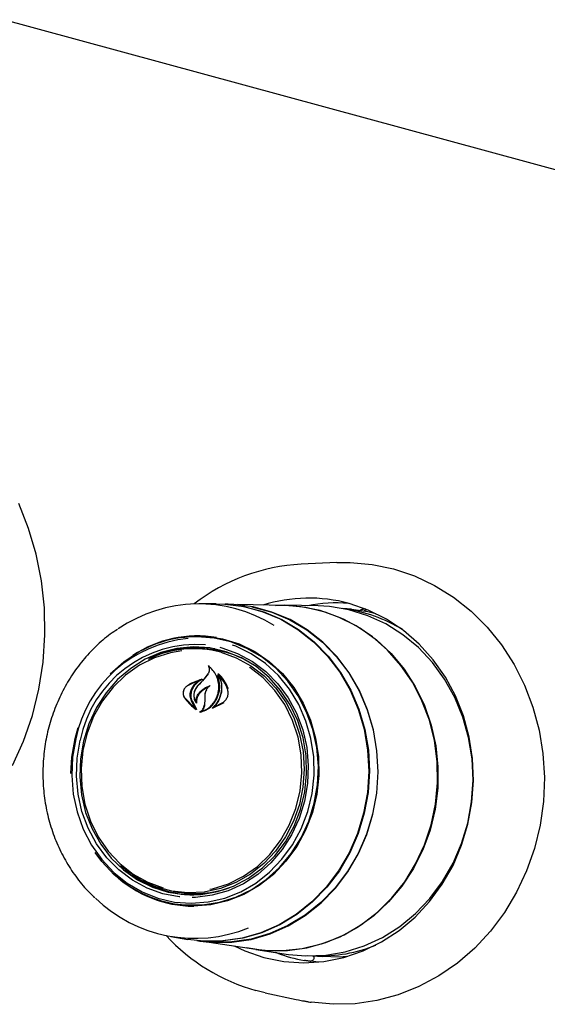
# Model space of a CAD drawing. Header units: inches. Extents: x 36 to 211, y 21 to 146.
# Tile 45 of 53: x 174.33 to 176.21, y 123.2 to 126.72. Entities that reach past the tile are written whole.
import ezdxf

# ---------------------------------------------------------------- set-up
doc = ezdxf.new("R2010")
doc.units = ezdxf.units.IN
doc.header["$LTSCALE"] = 16
doc.header["$MEASUREMENT"] = 0

msp = doc.modelspace()

# ---------------------------------------------------------------- linework, layer by layer
at = {"color": 7, "linetype": 'Continuous', "lineweight": 25}
for p, q in [((157.944, 131.1528), (178.9248, 125.4507)), ((175.4582, 124.7781), (175.3318, 124.7724)), ((175.0287, 124.6309), (174.9669, 124.6307)), ((175.0714, 124.6297), (175.0607, 124.6299)), ((175.2736, 124.6246), (175.1046, 124.628)), ((175.3918, 124.6234), (175.2738, 124.6257)), ((175.5107, 124.6115), (175.4805, 124.6141)), ((175.5637, 124.6086), (175.5566, 124.6056)), ((174.9603, 124.5132), (174.9543, 124.5132)), ((174.9638, 124.4711), (174.9486, 124.4711)), ((175.0042, 124.4075), (175.0009, 124.4078)), ((175.0025, 124.4077), (175.0016, 124.4093)), ((174.9705, 124.3597), (174.9235, 124.337)), ((174.9491, 124.3413), (174.9705, 124.3597)), ((174.9726, 124.3595), (174.9705, 124.3597)), ((174.9776, 124.3622), (174.9715, 124.3596)), ((174.9992, 124.3807), (174.985, 124.3629)), ((174.9864, 124.3636), (175.0008, 124.3811)), ((175.0388, 124.3767), (175.0359, 124.3769)), ((174.915, 124.2969), (174.9552, 124.2568)), ((174.9874, 124.2907), (174.9872, 124.271)), ((174.988, 124.3068), (174.9874, 124.2907)), ((174.9552, 124.2568), (174.9405, 124.2838)), ((174.9422, 124.2844), (174.958, 124.255)), ((174.9555, 124.2567), (174.9552, 124.2568)), ((174.9573, 124.2793), (174.9567, 124.2793)), ((175.0158, 124.2581), (175.0565, 124.279)), ((175.0178, 124.2604), (175.0546, 124.2801)), ((175.0184, 124.2603), (175.0178, 124.2604)), ((174.9743, 124.2464), (174.9741, 124.2464)), ((174.525, 124.1498), (174.5363, 124.1898)), ((174.8755, 123.6045), (174.8905, 123.6019)), ((174.874, 123.562), (174.8799, 123.5609)), ((174.8667, 123.444), (174.9277, 123.4335)), ((174.9594, 123.4291), (174.97, 123.4275)), ((175.003, 123.4237), (175.1702, 123.3986)), ((175.1702, 123.3975), (175.2869, 123.38)), ((175.3557, 123.3761), (175.4061, 123.3718)), ((175.3928, 123.3526), (175.3657, 123.3557)), ((175.2028, 123.2432), (175.1701, 123.2512)), ((175.2028, 123.2432), (175.3133, 123.2193))]:
    msp.add_line(p, q, dxfattribs=at)
at = {"color": 7, "linetype": 'Continuous', "lineweight": 25, "flags": 128}
for points in [[(174.3023, 124.0535), (174.3415, 124.1414), (174.3728, 124.2328), (174.3961, 124.327), (174.4111, 124.423), (174.4176, 124.5201), (174.4157, 124.6172), (174.4052, 124.7135), (174.3864, 124.8082), (174.3594, 124.9003), (174.3243, 124.9891)], [(175.4582, 124.7781), (175.5069, 124.7785), (175.5848, 124.7716), (175.6614, 124.7556), (175.7358, 124.7306), (175.8072, 124.6969), (175.8747, 124.6549), (175.9376, 124.605), (175.995, 124.548), (176.0464, 124.4844), (176.0911, 124.415), (176.1286, 124.3406), (176.1584, 124.2621), (176.1802, 124.1804), (176.1938, 124.0965), (176.199, 124.0113), (176.1957, 123.9258), (176.1839, 123.8411), (176.1639, 123.7582), (176.1357, 123.678), (176.0999, 123.6015), (176.0567, 123.5295), (176.0067, 123.4629), (175.9506, 123.4025), (175.8888, 123.3491), (175.8222, 123.3031), (175.7516, 123.2652), (175.6777, 123.2358), (175.6015, 123.2153), (175.5239, 123.2039), (175.4457, 123.2017), (175.3678, 123.2088), (175.3678, 123.2088)], [(175.0287, 124.6309), (175.0596, 124.63), (175.1283, 124.6211), (175.1952, 124.6029), (175.2594, 124.5757), (175.3198, 124.5398), (175.3756, 124.4959), (175.4257, 124.4446), (175.4695, 124.3867), (175.5062, 124.3232), (175.5352, 124.255), (175.5562, 124.1833), (175.5687, 124.1091), (175.5726, 124.0336), (175.5678, 123.9581), (175.5544, 123.8837), (175.5325, 123.8116), (175.5027, 123.7428), (175.4652, 123.6786), (175.4207, 123.62), (175.3699, 123.5677), (175.3136, 123.5227), (175.2528, 123.4857), (175.1882, 123.4573), (175.1211, 123.4379), (175.0523, 123.4278), (174.9831, 123.4271), (174.9277, 123.4335)], [(175.126, 124.6216), (175.1309, 124.6206), (175.1978, 124.6025), (175.262, 124.5752), (175.3224, 124.5394), (175.3781, 124.4954), (175.4282, 124.4441), (175.472, 124.3863), (175.5087, 124.3228), (175.5377, 124.2547), (175.5587, 124.183), (175.5712, 124.1088), (175.5751, 124.0334), (175.5703, 123.9579), (175.5568, 123.8835), (175.535, 123.8114), (175.5051, 123.7427), (175.4677, 123.6786), (175.4232, 123.6199), (175.3725, 123.5677), (175.3162, 123.5227), (175.2554, 123.4858), (175.1908, 123.4573), (175.1237, 123.4379), (175.055, 123.4278), (175.0262, 123.4264)], [(175.5876, 123.8806), (175.6011, 123.9552), (175.6059, 124.031), (175.602, 124.1066), (175.5894, 124.181), (175.5684, 124.2529), (175.5393, 124.3213), (175.5025, 124.385), (175.4586, 124.443), (175.4083, 124.4944), (175.3524, 124.5385), (175.2918, 124.5745), (175.2274, 124.6018), (175.1603, 124.62), (175.0915, 124.6289), (175.0714, 124.6297)], [(175.0926, 123.4102), (175.1304, 123.3927), (175.1987, 123.3693), (175.2692, 123.355), (175.3409, 123.3502), (175.4127, 123.3548), (175.4836, 123.3689), (175.5526, 123.3922), (175.6186, 123.4243), (175.6808, 123.4649), (175.7381, 123.5133), (175.7897, 123.5688), (175.835, 123.6305), (175.8732, 123.6977), (175.9038, 123.7693), (175.9263, 123.8443), (175.9404, 123.9216), (175.9459, 124), (175.9427, 124.0784), (175.9309, 124.1557), (175.9107, 124.2307), (175.8822, 124.3024), (175.846, 124.3697), (175.8026, 124.4316), (175.7526, 124.4872), (175.6967, 124.5357), (175.6358, 124.5765), (175.5707, 124.6088), (175.5025, 124.6323), (175.5025, 124.6323)], [(175.2402, 124.6253), (175.2791, 124.6256), (175.3482, 124.6189), (175.416, 124.6029), (175.4813, 124.5779), (175.5432, 124.5442), (175.6007, 124.5025), (175.6529, 124.4533), (175.6992, 124.3973), (175.7387, 124.3355), (175.7709, 124.2687), (175.7952, 124.1979), (175.8114, 124.1243), (175.8192, 124.049), (175.8184, 123.973), (175.809, 123.8976), (175.7913, 123.8238), (175.7654, 123.7529), (175.7318, 123.6859), (175.691, 123.6237), (175.6436, 123.5674), (175.5903, 123.5177), (175.5319, 123.4756), (175.4693, 123.4415), (175.4034, 123.416), (175.3353, 123.3994), (175.266, 123.3922), (175.1966, 123.3942), (175.1371, 123.4036)], [(175.1554, 124.6198), (175.1599, 124.619), (175.2269, 124.6008), (175.2912, 124.5735), (175.3517, 124.5376), (175.4074, 124.4936), (175.4576, 124.4422), (175.5014, 124.3843), (175.5382, 124.3207), (175.5673, 124.2525), (175.5882, 124.1807), (175.6008, 124.1065), (175.6047, 124.031), (175.5999, 123.9554), (175.5864, 123.8809)], [(175.1702, 123.3986), (175.2138, 123.394), (175.2832, 123.3942), (175.3522, 123.4038), (175.4197, 123.4226), (175.4847, 123.4502), (175.5462, 123.4863), (175.6033, 123.5303), (175.6552, 123.5816), (175.7009, 123.6394), (175.7399, 123.7028), (175.7716, 123.7708), (175.7954, 123.8424), (175.811, 123.9165), (175.8182, 123.992), (175.8169, 124.0678), (175.807, 124.1427), (175.7888, 124.2156), (175.7625, 124.2853), (175.7285, 124.3508), (175.6873, 124.4112), (175.6396, 124.4655), (175.586, 124.5128), (175.5274, 124.5525), (175.4647, 124.5839), (175.3988, 124.6067)], [(175.3988, 124.6067), (175.3308, 124.6203), (175.2736, 124.6246)], [(175.9257, 123.8487), (175.9394, 123.9243), (175.9446, 124.0011), (175.941, 124.0778), (175.9289, 124.1534), (175.9084, 124.2266), (175.8797, 124.2963), (175.8433, 124.3616), (175.7998, 124.4213), (175.7499, 124.4747), (175.6942, 124.5208), (175.6336, 124.559), (175.5691, 124.5887), (175.5017, 124.6095), (175.4323, 124.6211), (175.3918, 124.6234)], [(175.5107, 124.6115), (175.5697, 124.6031), (175.5978, 124.5966)], [(174.6508, 124.3807), (174.6509, 124.3809), (174.6986, 124.4242), (174.7513, 124.46), (174.8079, 124.4874), (174.8674, 124.5061), (174.9285, 124.5156), (174.9901, 124.5157), (175.051, 124.5064), (175.11, 124.4879), (175.1659, 124.4606), (175.2177, 124.425), (175.2644, 124.3819), (175.3049, 124.3319), (175.3387, 124.2761), (175.365, 124.2157), (175.3832, 124.1517), (175.3931, 124.0854), (175.3944, 124.0182), (175.3871, 123.9512), (175.3714, 123.8859), (175.3475, 123.8234), (175.316, 123.7651), (175.2774, 123.712), (175.2325, 123.6651), (175.1822, 123.6255), (175.1274, 123.5938), (175.0692, 123.5707), (175.0088, 123.5566), (174.9473, 123.5518), (174.8859, 123.5564), (174.8258, 123.5703), (174.7682, 123.5932), (174.7142, 123.6247), (174.6649, 123.6642), (174.6211, 123.7109), (174.597, 123.7434)], [(175.3784, 123.919), (175.3898, 123.9848), (175.3928, 124.0516), (175.3873, 124.1181), (175.3733, 124.1829), (175.3511, 124.2448), (175.3213, 124.3027), (175.2843, 124.3553), (175.2408, 124.4016), (175.1919, 124.4408), (175.1382, 124.4721), (175.0811, 124.4949), (175.0214, 124.5087), (174.9604, 124.5132), (174.9603, 124.5132)], [(174.5273, 124.1486), (174.516, 124.0837), (174.5131, 124.0178), (174.5185, 123.9522), (174.5323, 123.8882), (174.5542, 123.8271), (174.5836, 123.7701), (174.6201, 123.7182), (174.663, 123.6725), (174.7113, 123.6338), (174.7642, 123.6029), (174.8206, 123.5805), (174.8795, 123.5668), (174.9396, 123.5623), (174.9999, 123.567), (175.0591, 123.5808), (175.116, 123.6035), (175.1697, 123.6345), (175.219, 123.6733), (175.263, 123.7192), (175.3008, 123.7712), (175.3317, 123.8284), (175.355, 123.8896), (175.3704, 123.9536), (175.3775, 124.0191), (175.3763, 124.085), (175.3666, 124.15), (175.3487, 124.2126), (175.323, 124.2719), (175.2899, 124.3265), (175.2502, 124.3754), (175.2045, 124.4177), (175.1538, 124.4526), (175.099, 124.4793), (175.0872, 124.4838)], [(174.5549, 124.1413), (174.544, 124.0776), (174.5417, 124.013), (174.5481, 123.9489), (174.5629, 123.8867), (174.5859, 123.8275), (174.6166, 123.7728), (174.6543, 123.7237), (174.6982, 123.6812), (174.7475, 123.6463), (174.8009, 123.6196), (174.8575, 123.6018), (174.916, 123.5932), (174.9751, 123.5941), (175.0336, 123.6043), (175.0902, 123.6237), (175.1438, 123.6519), (175.1932, 123.6882), (175.2373, 123.7319), (175.2752, 123.7821), (175.3061, 123.8376), (175.3294, 123.8974), (175.3444, 123.9601), (175.351, 124.0244), (175.349, 124.0889), (175.3384, 124.1523), (175.3195, 124.2131), (175.2925, 124.2702), (175.2583, 124.3222), (175.2173, 124.3681), (175.1706, 124.407), (175.1191, 124.4379), (175.064, 124.4602), (175.0063, 124.4734), (174.9473, 124.4773), (174.8884, 124.4717), (174.8306, 124.4569), (174.7754, 124.433), (174.7238, 124.4007), (174.6769, 124.3606), (174.6358, 124.3135), (174.6013, 124.2605), (174.5741, 124.2027), (174.5549, 124.1413)], [(174.9057, 124.4635), (174.8656, 124.4566), (174.8088, 124.4388), (174.755, 124.412), (174.7052, 124.3768), (174.6608, 124.3339), (174.6225, 124.2843), (174.5914, 124.2292), (174.5681, 124.1698), (174.553, 124.1074), (174.5467, 124.0433), (174.5491, 123.9791), (174.5603, 123.9162), (174.5799, 123.8559), (174.6076, 123.7996), (174.6428, 123.7486), (174.6846, 123.7039), (174.7321, 123.6667), (174.7842, 123.6378), (174.8398, 123.6177)], [(175.042, 124.4758), (175.049, 124.474), (175.1049, 124.4541), (175.1575, 124.4256), (175.2057, 124.3892), (175.2486, 124.3455), (175.2853, 124.2956), (175.315, 124.2403), (175.3371, 124.1809), (175.3513, 124.1185), (175.3571, 124.0544), (175.3545, 123.9899), (175.3436, 123.9264), (175.3245, 123.865), (175.2976, 123.8071), (175.2636, 123.7539), (175.223, 123.7064), (175.1767, 123.6655), (175.1257, 123.6322), (175.071, 123.6071), (175.0136, 123.5907), (174.9549, 123.5834), (174.9431, 123.583)], [(175.0451, 124.4583), (175.1001, 124.4385), (175.1519, 124.4101), (175.1992, 124.3738), (175.241, 124.3302), (175.2765, 124.2803), (175.3049, 124.2252), (175.3256, 124.1661), (175.3381, 124.1041), (175.3422, 124.0407), (175.3379, 123.9772), (175.3251, 123.9149), (175.3041, 123.8552), (175.2755, 123.7993), (175.2398, 123.7484), (175.1978, 123.7037), (175.1503, 123.666), (175.0985, 123.6362), (175.0433, 123.6148), (174.986, 123.6025), (174.9278, 123.5993), (174.8699, 123.6055), (174.8136, 123.6208), (174.76, 123.6449), (174.7104, 123.6774), (174.6875, 123.6964)], [(175.0056, 123.6121), (175.015, 123.6141), (175.0718, 123.6319), (175.1257, 123.6588), (175.1754, 123.694), (175.2199, 123.7369), (175.2581, 123.7864), (175.2893, 123.8415), (175.3126, 123.901), (175.3276, 123.9634), (175.334, 124.0274), (175.3315, 124.0916), (175.3204, 124.1546), (175.3007, 124.2149), (175.273, 124.2712), (175.2379, 124.3222), (175.1961, 124.3668), (175.1486, 124.404), (175.1467, 124.4053)], [(174.5105, 124.0256), (174.5136, 124.084), (174.525, 124.1498)], [(174.8983, 123.585), (174.8959, 123.5852), (174.8379, 123.5962), (174.782, 123.6162), (174.7294, 123.6446), (174.6812, 123.6811), (174.6383, 123.7247), (174.6016, 123.7746), (174.5719, 123.8299), (174.5498, 123.8893), (174.5356, 123.9517), (174.5298, 124.0158), (174.5324, 124.0803), (174.5433, 124.1439)], [(174.8799, 123.5609), (174.9179, 123.5563), (174.9791, 123.5564), (175.0398, 123.5658), (175.0988, 123.5843), (175.155, 123.6115), (175.2073, 123.647), (175.2547, 123.6901), (175.2963, 123.7398), (175.3312, 123.7953), (175.3587, 123.8554), (175.3784, 123.919)], [(174.97, 123.4275), (175.0148, 123.4228), (175.0842, 123.4235), (175.1531, 123.4336), (175.2205, 123.4531), (175.2852, 123.4816), (175.3462, 123.5187), (175.4027, 123.5638), (175.4536, 123.6162), (175.4982, 123.675), (175.5357, 123.7394), (175.5657, 123.8083), (175.5876, 123.8806)], [(175.5864, 123.8809), (175.5646, 123.8087), (175.5347, 123.7399), (175.4971, 123.6757), (175.4526, 123.6169), (175.4018, 123.5647), (175.3455, 123.5196), (175.2845, 123.4826), (175.22, 123.4542), (175.1527, 123.4347), (175.0839, 123.4246), (175.0147, 123.424), (174.988, 123.4262)], [(175.2869, 123.38), (175.3487, 123.3745), (175.4191, 123.3771), (175.4888, 123.3892), (175.5567, 123.4105), (175.6218, 123.4407), (175.6832, 123.4794), (175.7398, 123.526), (175.7909, 123.5797), (175.8357, 123.6398), (175.8734, 123.7053), (175.9036, 123.7753), (175.9257, 123.8487)], [(175.4945, 123.3719), (175.4684, 123.3703), (175.4061, 123.3718)], [(175.3133, 123.2193), (175.3225, 123.2173), (175.3367, 123.2146)]]:
    msp.add_lwpolyline(points, dxfattribs=at)
at = {"color": 7, "linetype": 'Continuous', "lineweight": 25}
for centre, radius, start, end in [((175.3667, 124.0938), 0.6795, 92.9463, 127.8351), ((175.3592, 124.1029), 0.5484, 74.8584, 107.4109), ((174.9666, 124.1223), 0.5082, 58.1524, 124.4517), ((175.4591, 124.0944), 0.5399, 85.5756, 101.1452), ((175.4143, 124.0879), 0.53, 58.2983, 82.1916), ((174.9686, 124.0581), 0.4505, 95.0604, 168.4125), ((174.9615, 124.1013), 0.415, 80.5617, 123.6815), ((174.9555, 124.1059), 0.4073, 90.1713, 111.4406), ((174.9607, 124.0605), 0.4257, 86.023, 168.7012), ((174.949, 124.1011), 0.3698, 74.94, 116.21), ((174.9604, 124.1008), 0.3751, 80.3592, 116.6326), ((174.9652, 124.1018), 0.3737, 85.2401, 107.6879), ((174.9639, 124.1012), 0.3699, 60.6508, 90.0168), ((179.1548, 120.4762), 5.7002, 137.0124, 137.3557), ((178.2159, 121.2661), 4.4748, 136.1949, 136.637), ((174.9473, 123.9732), 0.4177, 226.7614, 259.9037), ((174.9506, 123.9679), 0.4161, 226.7302, 269.7353), ((174.9495, 123.9687), 0.3763, 233.7802, 269.9367), ((174.9536, 123.9653), 0.3733, 242.6535, 265.1271), ((174.9526, 123.966), 0.3693, 260.3172, 289.3987), ((174.9518, 123.9463), 0.5091, 225.9146, 292.1793), ((175.3526, 123.9085), 0.6822, 222.5564, 254.4848), ((175.3987, 123.9049), 0.5307, 268.1792, 292.0396), ((175.4355, 123.892), 0.5417, 249.3755, 260.2155)]:
    msp.add_arc(centre, radius, start, end, dxfattribs=at)
for centre, major_axis, ratio, start_param, end_param in [((174.8535, 124.0652), (2.1755, -0.2745), 0.303198, 4.987351, 4.988149), ((176.0778, 123.8981), (2.668, -0.3382), 0.295363, 4.476445, 4.480643)]:
    msp.add_ellipse(centre, major_axis=major_axis, ratio=ratio, start_param=start_param, end_param=end_param, dxfattribs=at)
for points, knots in [([(175.5609, 124.6127), (175.5568, 124.6123), (175.5504, 124.6116), (175.544, 124.6086), (175.5418, 124.6076)], [0, 0, 0, 0, 0.651852, 1, 1, 1, 1]), ([(174.6766, 124.5397), (174.6678, 124.5341), (174.6403, 124.5165), (174.5986, 124.4795), (174.552, 124.4298), (174.5113, 124.3742), (174.4768, 124.3139), (174.4489, 124.2497), (174.4282, 124.1825), (174.4149, 124.1132), (174.4092, 124.0428), (174.4111, 123.9722), (174.4207, 123.9024), (174.4379, 123.8345), (174.4623, 123.7693), (174.4936, 123.7078), (174.5318, 123.6511), (174.566, 123.6091), (174.589, 123.5884), (174.5954, 123.5827)], [0, 0, 0, 0, 0.029316, 0.092156, 0.155064, 0.218035, 0.281062, 0.344137, 0.407249, 0.470391, 0.533555, 0.596734, 0.659917, 0.723097, 0.786265, 0.849409, 0.912518, 0.975579, 1, 1, 1, 1]), ([(175.0009, 124.4078), (175.0018, 124.4057), (175.0037, 124.4015), (175.004, 124.3944), (175.0027, 124.3871), (175.0003, 124.3828), (174.9992, 124.3807)], [0, 0, 0, 0, 0.2499, 0.499686, 0.749378, 1, 1, 1, 1]), ([(175.0379, 124.3311), (175.0376, 124.3388), (175.0371, 124.3543), (175.0295, 124.3756), (175.0178, 124.3945), (175.0066, 124.4034), (175.0009, 124.4078)], [0, 0, 0, 0, 0.250871, 0.500222, 0.749371, 1, 1, 1, 1]), ([(175.0016, 124.4093), (175.0015, 124.4093), (175.0015, 124.4095), (175.0015, 124.4097), (175.0015, 124.4099), (175.0016, 124.4101), (175.0018, 124.4103), (175.002, 124.4104), (175.0022, 124.4104), (175.0024, 124.4104), (175.0024, 124.4103), (175.0025, 124.4103)], [0, 0, 0, 0, 0.12213, 0.244142, 0.369036, 0.495912, 0.621919, 0.744524, 0.862853, 0.97805, 1, 1, 1, 1]), ([(174.9779, 124.361), (174.9723, 124.3578), (174.9626, 124.3522), (174.9549, 124.3439), (174.9516, 124.3403)], [0, 0, 0, 0, 0.5744037, 1, 1, 1, 1]), ([(174.9776, 124.3622), (174.9777, 124.3622), (174.9779, 124.3623), (174.978, 124.3622), (174.9782, 124.3621), (174.9783, 124.3619), (174.9784, 124.3617), (174.9783, 124.3615), (174.9782, 124.3612), (174.9781, 124.3611), (174.978, 124.361), (174.9779, 124.361)], [0, 0, 0, 0, 0.111143, 0.222305, 0.333266, 0.445656, 0.560691, 0.678524, 0.798104, 0.917527, 1, 1, 1, 1]), ([(175.041, 124.331), (175.0411, 124.3419), (175.0411, 124.3577), (175.034, 124.3706), (175.0319, 124.3746)], [0, 0, 0, 0, 0.693949, 1, 1, 1, 1]), ([(175.0352, 124.3799), (175.0352, 124.3799), (175.0351, 124.3801), (175.0351, 124.3803), (175.0352, 124.3805), (175.0353, 124.3807), (175.0355, 124.3809), (175.0357, 124.3809), (175.036, 124.3809), (175.0361, 124.3809), (175.0362, 124.3808), (175.0362, 124.3808)], [0, 0, 0, 0, 0.117367, 0.234628, 0.354486, 0.476491, 0.598282, 0.717509, 0.833042, 0.945512, 1, 1, 1, 1]), ([(175.0387, 124.2896), (175.0424, 124.2995), (175.0498, 124.3192), (175.0486, 124.3505), (175.0414, 124.3701), (175.0358, 124.3791), (175.0352, 124.3799)], [0, 0, 0, 0, 0.322829, 0.645662, 0.967773, 1, 1, 1, 1]), ([(175.0359, 124.3769), (175.0392, 124.3703), (175.0456, 124.3571), (175.0485, 124.3344), (175.0469, 124.3111), (175.0414, 124.2965), (175.0386, 124.2892)], [0, 0, 0, 0, 0.250697, 0.499893, 0.749185, 1, 1, 1, 1]), ([(175.069, 124.3268), (175.0649, 124.3363), (175.0567, 124.3552), (175.0429, 124.3697), (175.0359, 124.3769)], [0, 0, 0, 0, 0.500013, 1, 1, 1, 1]), ([(175.0723, 124.3272), (175.066, 124.341), (175.0569, 124.3614), (175.0412, 124.3761), (175.0362, 124.3808)], [0, 0, 0, 0, 0.680616, 1, 1, 1, 1]), ([(174.9245, 124.338), (174.922, 124.3358), (174.917, 124.3316), (174.9121, 124.3226), (174.9101, 124.3127), (174.911, 124.3034), (174.9136, 124.2983), (174.9149, 124.296)], [0, 0, 0, 0, 0.205061, 0.410015, 0.617522, 0.82692, 1, 1, 1, 1]), ([(174.9235, 124.337), (174.9221, 124.3358), (174.9191, 124.3335), (174.9156, 124.3289), (174.9128, 124.3238), (174.9111, 124.3183), (174.9105, 124.3126), (174.9109, 124.307), (174.9123, 124.3016), (174.9141, 124.2985), (174.915, 124.2969)], [0, 0, 0, 0, 0.124988, 0.249788, 0.37493, 0.499758, 0.624703, 0.749738, 0.874683, 1, 1, 1, 1]), ([(174.9632, 124.3562), (174.953, 124.3527), (174.9395, 124.3481), (174.9275, 124.3399), (174.9245, 124.338)], [0, 0, 0, 0, 0.754433, 1, 1, 1, 1]), ([(174.9379, 124.3205), (174.9392, 124.3242), (174.9419, 124.3317), (174.9467, 124.3381), (174.9491, 124.3413)], [0, 0, 0, 0, 0.500006, 1, 1, 1, 1]), ([(174.9516, 124.3403), (174.948, 124.3353), (174.9434, 124.329), (174.9408, 124.3216), (174.9403, 124.32)], [0, 0, 0, 0, 0.784206, 1, 1, 1, 1]), ([(174.9626, 124.3386), (174.9593, 124.3343), (174.9527, 124.3259), (174.9482, 124.3103), (174.9486, 124.2946), (174.9528, 124.2833), (174.9567, 124.2779), (174.9577, 124.2765)], [0, 0, 0, 0, 0.229606, 0.459163, 0.689567, 0.918384, 1, 1, 1, 1]), ([(174.9618, 124.3378), (174.9586, 124.3335), (174.952, 124.3249), (174.9482, 124.3088), (174.9492, 124.2927), (174.9542, 124.2838), (174.9567, 124.2793)], [0, 0, 0, 0, 0.2498429, 0.4997155, 0.7495677, 1, 1, 1, 1]), ([(174.9672, 124.3124), (174.973, 124.3184), (174.9847, 124.3304), (174.9998, 124.3363), (175.0074, 124.3393)], [0, 0, 0, 0, 0.500033, 1, 1, 1, 1]), ([(174.9996, 124.3342), (174.9922, 124.3301), (174.981, 124.324), (174.9722, 124.3146), (174.9692, 124.3115)], [0, 0, 0, 0, 0.6668319, 1, 1, 1, 1]), ([(174.9935, 124.3238), (174.9935, 124.3238), (174.9906, 124.3198), (174.989, 124.3137), (174.9881, 124.3078), (174.9879, 124.3067)], [0, 0, 0, 0, 0.00004, 0.810427, 1, 1, 1, 1]), ([(175.0074, 124.3393), (175.0048, 124.3374), (174.9997, 124.3334), (174.9939, 124.3254), (174.9896, 124.3164), (174.9886, 124.31), (174.988, 124.3068)], [0, 0, 0, 0, 0.249883, 0.499402, 0.749299, 1, 1, 1, 1]), ([(175.028, 124.292), (175.0307, 124.2983), (175.036, 124.3109), (175.0372, 124.3244), (175.0379, 124.3311)], [0, 0, 0, 0, 0.499997, 1, 1, 1, 1]), ([(175.0303, 124.2914), (175.0343, 124.301), (175.0396, 124.314), (175.0407, 124.3275), (175.041, 124.331)], [0, 0, 0, 0, 0.745682, 1, 1, 1, 1]), ([(175.0546, 124.2801), (175.0578, 124.2831), (175.0643, 124.289), (175.07, 124.3012), (175.0721, 124.3144), (175.07, 124.3227), (175.069, 124.3268)], [0, 0, 0, 0, 0.249982, 0.499986, 0.749961, 1, 1, 1, 1]), ([(174.9149, 124.296), (174.9255, 124.2825), (174.938, 124.2666), (174.9546, 124.2557), (174.9571, 124.2541)], [0, 0, 0, 0, 0.853885, 1, 1, 1, 1]), ([(174.9405, 124.2838), (174.9383, 124.2896), (174.934, 124.3013), (174.9366, 124.3141), (174.9379, 124.3205)], [0, 0, 0, 0, 0.49991, 1, 1, 1, 1]), ([(174.9403, 124.32), (174.9391, 124.3148), (174.9367, 124.3042), (174.9389, 124.292), (174.9416, 124.2859), (174.9422, 124.2844)], [0, 0, 0, 0, 0.4321731, 0.8644621, 1, 1, 1, 1]), ([(174.9567, 124.2793), (174.9566, 124.2823), (174.9563, 124.2881), (174.9583, 124.2969), (174.9618, 124.3053), (174.9654, 124.31), (174.9672, 124.3124)], [0, 0, 0, 0, 0.249761, 0.499115, 0.749034, 1, 1, 1, 1]), ([(174.9692, 124.3115), (174.9666, 124.3078), (174.9612, 124.3004), (174.958, 124.288), (174.9586, 124.2804), (174.9588, 124.2771)], [0, 0, 0, 0, 0.36509, 0.73014, 1, 1, 1, 1]), ([(174.9709, 124.2442), (174.9776, 124.2462), (174.9927, 124.2507), (175.0146, 124.2666), (175.0249, 124.2829), (175.0303, 124.2914)], [0, 0, 0, 0, 0.276671, 0.623599, 1, 1, 1, 1]), ([(174.9741, 124.2464), (174.9797, 124.2483), (174.9909, 124.2521), (175.0058, 124.2626), (175.0188, 124.2758), (175.0249, 124.2866), (175.028, 124.292)], [0, 0, 0, 0, 0.250595, 0.4998244, 0.7492134, 1, 1, 1, 1]), ([(175.0153, 124.2593), (175.0212, 124.265), (175.0304, 124.274), (175.0365, 124.2854), (175.0387, 124.2896)], [0, 0, 0, 0, 0.636807, 1, 1, 1, 1]), ([(175.0386, 124.2892), (175.0358, 124.2838), (175.0303, 124.2732), (175.0219, 124.2646), (175.0178, 124.2604)], [0, 0, 0, 0, 0.500011, 1, 1, 1, 1]), ([(174.958, 124.255), (174.958, 124.255), (174.958, 124.2548), (174.9581, 124.2546), (174.958, 124.2544), (174.9579, 124.2542), (174.9577, 124.2541), (174.9575, 124.254), (174.9573, 124.254), (174.9571, 124.254), (174.9571, 124.2541)], [0, 0, 0, 0, 0.12581, 0.251585, 0.378177, 0.505106, 0.63142, 0.756438, 0.880071, 1, 1, 1, 1]), ([(174.9588, 124.2771), (174.9588, 124.2771), (174.9588, 124.2769), (174.9587, 124.2767), (174.9586, 124.2765), (174.9584, 124.2764), (174.9582, 124.2763), (174.958, 124.2763), (174.9578, 124.2764), (174.9578, 124.2765), (174.9577, 124.2765)], [0, 0, 0, 0, 0.131234, 0.262457, 0.39379, 0.524147, 0.652794, 0.77978, 0.905883, 1, 1, 1, 1]), ([(174.9706, 124.2455), (174.9717, 124.2462), (174.9755, 124.2485), (174.981, 124.2542), (174.9853, 124.2625), (174.9861, 124.2683), (174.9865, 124.271)], [0, 0, 0, 0, 0.130211, 0.436732, 0.746177, 1, 1, 1, 1]), ([(174.9872, 124.271), (174.9869, 124.2686), (174.9863, 124.2639), (174.9835, 124.2571), (174.9796, 124.251), (174.9759, 124.2479), (174.9741, 124.2464)], [0, 0, 0, 0, 0.249935, 0.499492, 0.74938, 1, 1, 1, 1]), ([(175.0158, 124.2581), (175.0157, 124.2581), (175.0156, 124.2581), (175.0154, 124.2581), (175.0152, 124.2582), (175.0151, 124.2584), (175.015, 124.2586), (175.015, 124.2588), (175.0151, 124.2591), (175.0152, 124.2592), (175.0153, 124.2592), (175.0153, 124.2593)], [0, 0, 0, 0, 0.122014, 0.244066, 0.365289, 0.486321, 0.608229, 0.731707, 0.85679, 0.982818, 1, 1, 1, 1]), ([(174.9709, 124.2442), (174.9708, 124.2442), (174.9707, 124.2442), (174.9705, 124.2443), (174.9703, 124.2444), (174.9702, 124.2446), (174.9702, 124.2448), (174.9702, 124.2451), (174.9703, 124.2453), (174.9704, 124.2454), (174.9705, 124.2455), (174.9706, 124.2455)], [0, 0, 0, 0, 0.116877, 0.233765, 0.350472, 0.467703, 0.586047, 0.705625, 0.826022, 0.946452, 1, 1, 1, 1]), ([(175.2447, 123.385), (175.243, 123.3856), (175.2412, 123.3864), (175.24, 123.387), (175.2399, 123.3871)], [0, 0, 0, 0, 0.873649, 1, 1, 1, 1]), ([(175.3739, 123.3745), (175.3744, 123.3741), (175.3759, 123.3726), (175.377, 123.3692), (175.377, 123.3654), (175.3755, 123.3615), (175.3734, 123.3591), (175.372, 123.358), (175.3717, 123.3578)], [0, 0, 0, 0, 0.099007, 0.301735, 0.487304, 0.670515, 0.94587, 1, 1, 1, 1]), ([(175.364, 123.3558), (175.3628, 123.3559), (175.3604, 123.356), (175.3552, 123.3565), (175.3496, 123.3572), (175.3456, 123.3578), (175.3437, 123.3581), (175.3435, 123.3582)], [0, 0, 0, 0, 0.24124, 0.482431, 0.724784, 0.967916, 1, 1, 1, 1]), ([(175.3717, 123.3578), (175.3705, 123.3571), (175.3685, 123.3559), (175.3665, 123.3558), (175.3657, 123.3557)], [0, 0, 0, 0, 0.596007, 1, 1, 1, 1]), ([(175.3367, 123.2146), (175.3385, 123.2143), (175.342, 123.2137), (175.3477, 123.2127), (175.3528, 123.2118), (175.3557, 123.2112), (175.3569, 123.211), (175.357, 123.211)], [0, 0, 0, 0, 0.242119, 0.484267, 0.725663, 0.966018, 1, 1, 1, 1])]:
    msp.add_open_spline(points, degree=3, knots=knots, dxfattribs=at)

doc.saveas('drawing.dxf')
